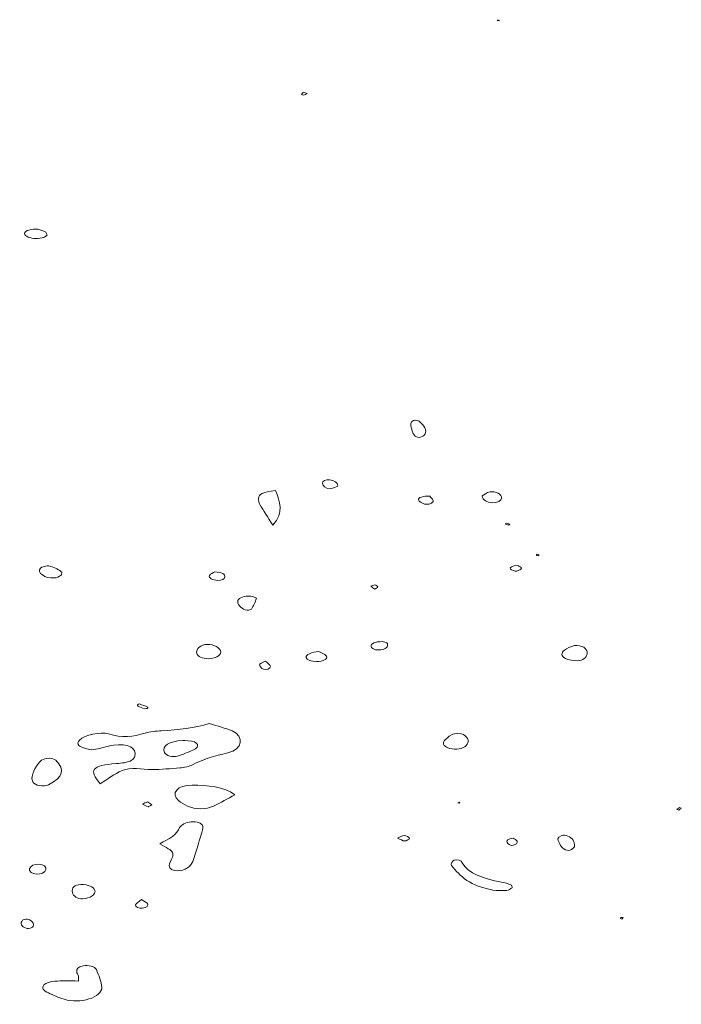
# Model space of a CAD drawing. Extents: x 432 to 1642, y -1026 to -372.
# Tile 8 of 15: x 1324 to 1386, y -1013 to -920. Entities that reach past the tile are written whole.
import ezdxf

# ---------------------------------------------------------------- set-up
doc = ezdxf.new("R2010")
doc.units = 0
doc.header["$MEASUREMENT"] = 0
doc.layers.add('Layer 1', color=7, linetype='Continuous')

# ---------------------------------------------------------------- blocks, each defined once
blk = doc.blocks.new('block 22')
at = {"layer": 'Layer 1', "lineweight": 0}
for points in [[(1369.0830078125, -920.0393676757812), (1369.24853515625, -919.99609375), (1369.0947265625, -919.935302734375), (1369.0830078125, -920.0393676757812)], [(1365.45654296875, -993.5896606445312), (1365.34375, -993.6746826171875), (1365.537841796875, -993.6814575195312), (1365.45654296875, -993.5896606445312)]]:
    blk.add_lwpolyline(points, dxfattribs=at)
for points, knots in [([(1350.8310546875, -927.0361328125), (1350.957763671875, -927.00048828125), (1351.062133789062, -926.9415893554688), (1351.17529296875, -926.8916625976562), (1351.04833984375, -926.8506469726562), (1350.921020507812, -926.8095092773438), (1350.792724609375, -926.7684936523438), (1350.734619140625, -926.8377685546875), (1350.667724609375, -926.9054565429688), (1350.630126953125, -926.9777221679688), (1350.625, -926.9874877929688), (1350.791015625, -927.047607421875), (1350.8310546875, -927.0361328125)], [0, 0, 0, 0, 1, 1, 1, 2, 2, 2, 3, 3, 3, 4, 4, 4, 4]), ([(1324.565185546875, -940.0579223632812), (1324.554931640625, -940.169189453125), (1324.734375, -940.32666015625), (1324.917724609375, -940.3941650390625), (1325.371826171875, -940.5611572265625), (1325.892211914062, -940.5841674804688), (1326.38525390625, -940.43017578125), (1326.52001953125, -940.387939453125), (1326.593627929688, -940.2879028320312), (1326.695434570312, -940.21435546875), (1326.656005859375, -940.1255493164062), (1326.663940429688, -940.0164184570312), (1326.5693359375, -939.9517211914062), (1326.123901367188, -939.6481323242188), (1325.56884765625, -939.5654296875), (1324.974731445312, -939.7374267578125), (1324.779052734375, -939.7939453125), (1324.57568359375, -939.9450073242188), (1324.565185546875, -940.0579223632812)], [0, 0, 0, 0, 1, 1, 1, 2, 2, 2, 3, 3, 3, 4, 4, 4, 5, 5, 5, 6, 6, 6, 6]), ([(1361.827880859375, -959.2431030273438), (1362.2783203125, -959.1112670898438), (1362.44384765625, -958.8165283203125), (1362.229614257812, -958.3640747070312), (1362.12451171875, -958.1424560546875), (1361.912475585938, -957.9317626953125), (1361.699951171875, -957.7315673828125), (1361.638916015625, -957.6741333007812), (1361.38525390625, -957.6327514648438), (1361.257568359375, -957.6532592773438), (1361.126953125, -957.6741333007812), (1360.979370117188, -957.7730712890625), (1360.950927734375, -957.8499755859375), (1360.90087890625, -957.98388671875), (1360.93701171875, -958.126953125), (1360.93701171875, -958.2662963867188), (1360.96484375, -958.3590698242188), (1360.99853515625, -958.4514770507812), (1361.019409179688, -958.544921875), (1361.136108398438, -959.067626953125), (1361.46142578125, -959.3502807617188), (1361.827880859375, -959.2431030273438)], [0, 0, 0, 0, 1, 1, 1, 2, 2, 2, 3, 3, 3, 4, 4, 4, 5, 5, 5, 6, 6, 6, 7, 7, 7, 7]), ([(1354.054931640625, -963.8533935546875), (1354.03369140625, -963.479736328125), (1353.75146484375, -963.3241577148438), (1353.281005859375, -963.2615356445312), (1352.93603515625, -963.2157592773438), (1352.563720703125, -963.3892211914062), (1352.6015625, -963.5806274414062), (1352.652099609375, -963.8321533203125), (1352.84375, -964.0698852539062), (1353.346557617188, -964.078125), (1353.602661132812, -964.0821533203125), (1353.8681640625, -963.9170532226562), (1354.054931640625, -963.8533935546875)], [0, 0, 0, 0, 1, 1, 1, 2, 2, 2, 3, 3, 3, 4, 4, 4, 4]), ([(1348.194580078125, -964.2647094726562), (1346.984497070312, -964.4027709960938), (1346.59130859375, -964.5877075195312), (1346.58203125, -965.0196533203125), (1346.577392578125, -965.2073974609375), (1346.60986328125, -965.4047241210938), (1346.71435546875, -965.582275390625), (1347.059448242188, -966.1660766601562), (1347.4443359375, -966.7427978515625), (1347.9443359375, -967.5269165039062), (1349.047607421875, -966.2949829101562), (1348.5634765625, -965.2864379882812), (1348.194580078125, -964.2647094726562)], [0, 0, 0, 0, 1, 1, 1, 2, 2, 2, 3, 3, 3, 4, 4, 4, 4]), ([(1363.018310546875, -965.1895141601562), (1362.993896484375, -965.0371704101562), (1362.780151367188, -964.8941040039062), (1362.699340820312, -964.8019409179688), (1362.076904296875, -964.746826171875), (1361.57568359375, -964.92724609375), (1361.642578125, -965.1461181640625), (1361.687255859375, -965.291015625), (1361.943359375, -965.4677734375), (1362.19140625, -965.5317993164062), (1362.59375, -965.6355590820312), (1363.058837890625, -965.4400024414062), (1363.018310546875, -965.1895141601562)], [0, 0, 0, 0, 1, 1, 1, 2, 2, 2, 3, 3, 3, 4, 4, 4, 4]), ([(1367.641845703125, -964.75830078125), (1367.67822265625, -965.1808471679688), (1368.0615234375, -965.3904418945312), (1368.621826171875, -965.4071044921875), (1369.042358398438, -965.4197387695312), (1369.453369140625, -965.2146606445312), (1369.466796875, -964.9859008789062), (1369.4873046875, -964.6338500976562), (1368.904663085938, -964.2835693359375), (1368.379638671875, -964.388916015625), (1368.048217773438, -964.4554443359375), (1367.815307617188, -964.6666259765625), (1367.641845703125, -964.75830078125)], [0, 0, 0, 0, 1, 1, 1, 2, 2, 2, 3, 3, 3, 4, 4, 4, 4]), ([(1369.783325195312, -967.410888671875), (1369.89013671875, -967.4478759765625), (1369.994140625, -967.488037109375), (1370.107421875, -967.5172729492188), (1370.121337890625, -967.5209350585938), (1370.18701171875, -967.4647827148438), (1370.228271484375, -967.4362182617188), (1370.12255859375, -967.3997192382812), (1370.015625, -967.3630981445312), (1369.909301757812, -967.3268432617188), (1369.866943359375, -967.35498046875), (1369.8251953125, -967.3829956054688), (1369.783325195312, -967.410888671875)], [0, 0, 0, 0, 1, 1, 1, 2, 2, 2, 3, 3, 3, 4, 4, 4, 4]), ([(1372.989379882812, -970.300048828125), (1372.965576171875, -970.2741088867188), (1372.862060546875, -970.2696533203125), (1372.793701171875, -970.2559814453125), (1372.768798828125, -970.2930297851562), (1372.707763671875, -970.3397827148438), (1372.729736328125, -970.3646850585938), (1372.752563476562, -970.3901977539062), (1372.8564453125, -970.3947143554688), (1372.925048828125, -970.4083251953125), (1372.949340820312, -970.3712768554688), (1373.011962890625, -970.3242797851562), (1372.989379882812, -970.300048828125)], [0, 0, 0, 0, 1, 1, 1, 2, 2, 2, 3, 3, 3, 4, 4, 4, 4]), ([(1326.871948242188, -971.3572387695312), (1326.696533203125, -971.3102416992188), (1326.16748046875, -971.4442749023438), (1326.0634765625, -971.5635986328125), (1325.693115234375, -971.9911499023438), (1326.513061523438, -972.55517578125), (1327.355102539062, -972.49560546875), (1327.864379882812, -972.4593505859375), (1328.294067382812, -972.0816650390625), (1327.997314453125, -971.8727416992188), (1327.700439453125, -971.6641235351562), (1327.30224609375, -971.4725341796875), (1326.871948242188, -971.3572387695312)], [0, 0, 0, 0, 1, 1, 1, 2, 2, 2, 3, 3, 3, 4, 4, 4, 4]), ([(1371.341430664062, -971.5673217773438), (1371.361694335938, -971.487060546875), (1371.078979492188, -971.3839111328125), (1370.978393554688, -971.3206176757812), (1370.4609375, -971.3311157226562), (1370.1259765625, -971.5181884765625), (1370.290771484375, -971.672119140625), (1370.391357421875, -971.7655639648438), (1370.706787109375, -971.8616943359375), (1370.880859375, -971.8418579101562), (1371.07177734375, -971.8199462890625), (1371.31396484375, -971.6738891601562), (1371.341430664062, -971.5673217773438)], [0, 0, 0, 0, 1, 1, 1, 2, 2, 2, 3, 3, 3, 4, 4, 4, 4]), ([(1341.971801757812, -972.2522583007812), (1341.86376953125, -972.4712524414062), (1342.288940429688, -972.7117309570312), (1342.739501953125, -972.7273559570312), (1343.14306640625, -972.7413330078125), (1343.3857421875, -972.6112060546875), (1343.428833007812, -972.3980712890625), (1343.481201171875, -972.136962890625), (1343.154052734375, -971.9443969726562), (1342.46728515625, -971.9188842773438), (1342.346435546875, -971.9955444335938), (1342.043334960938, -972.1070556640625), (1341.971801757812, -972.2522583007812)], [0, 0, 0, 0, 1, 1, 1, 2, 2, 2, 3, 3, 3, 4, 4, 4, 4]), ([(1357.156494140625, -973.2700805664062), (1357.2802734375, -973.3610229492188), (1357.403930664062, -973.4515380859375), (1357.5283203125, -973.542236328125), (1357.626953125, -973.4730834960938), (1357.800048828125, -973.4052734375), (1357.804077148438, -973.3343505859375), (1357.808715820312, -973.2669677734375), (1357.636840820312, -973.1964111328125), (1357.542236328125, -973.1272583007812), (1357.413330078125, -973.1748046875), (1357.284912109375, -973.2224731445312), (1357.156494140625, -973.2700805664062)], [0, 0, 0, 0, 1, 1, 1, 2, 2, 2, 3, 3, 3, 4, 4, 4, 4]), ([(1346.39501953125, -974.3986206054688), (1346.409057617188, -974.3541870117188), (1345.915405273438, -974.1971435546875), (1345.636596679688, -974.19287109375), (1345.067504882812, -974.1841430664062), (1344.6279296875, -974.4505004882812), (1344.63623046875, -974.7219848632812), (1344.646484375, -975.0691528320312), (1345.067504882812, -975.4716796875), (1345.51416015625, -975.5184936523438), (1345.64599609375, -975.5323486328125), (1345.91015625, -975.475830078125), (1345.942138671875, -975.4219360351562), (1346.11962890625, -975.1157836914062), (1346.270263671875, -974.8031616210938), (1346.39501953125, -974.3986206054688)], [0, 0, 0, 0, 1, 1, 1, 2, 2, 2, 3, 3, 3, 4, 4, 4, 5, 5, 5, 5]), ([(1340.776733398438, -979.5953979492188), (1340.8388671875, -979.8701782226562), (1341.324951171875, -980.0956420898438), (1341.851684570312, -980.0943603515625), (1342.475952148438, -980.0927734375), (1343.0234375, -979.8081665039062), (1343.029907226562, -979.4824829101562), (1343.037353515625, -979.0870971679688), (1342.423095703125, -978.7286376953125), (1341.769653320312, -978.7471923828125), (1341.1513671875, -978.7646484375), (1340.6796875, -979.167236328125), (1340.776733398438, -979.5953979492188)], [0, 0, 0, 0, 1, 1, 1, 2, 2, 2, 3, 3, 3, 4, 4, 4, 4]), ([(1358.665893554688, -978.5983276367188), (1358.628662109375, -978.5391845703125), (1358.377807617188, -978.5198364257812), (1358.223388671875, -978.482421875), (1357.588134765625, -978.48291015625), (1357.118286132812, -978.6753540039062), (1357.17626953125, -978.9546508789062), (1357.198974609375, -979.0632934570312), (1357.4208984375, -979.2130126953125), (1357.611206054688, -979.2477416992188), (1358.075317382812, -979.332275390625), (1358.4765625, -979.2098999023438), (1358.683837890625, -978.9811401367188), (1358.77783203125, -978.8773193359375), (1358.739501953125, -978.7158813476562), (1358.665893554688, -978.5983276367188)], [0, 0, 0, 0, 1, 1, 1, 2, 2, 2, 3, 3, 3, 4, 4, 4, 5, 5, 5, 5]), ([(1377.518310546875, -979.4378662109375), (1377.462524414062, -979.3549194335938), (1377.423095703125, -979.142578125), (1377.2080078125, -979.0228881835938), (1377.005615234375, -978.9097290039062), (1376.5595703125, -978.8079223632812), (1376.326049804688, -978.855224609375), (1375.954467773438, -978.9307250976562), (1375.59375, -979.106201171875), (1375.367919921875, -979.2900390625), (1375.063720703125, -979.5375366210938), (1375.036254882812, -979.8596801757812), (1375.464965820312, -980.0684814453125), (1375.745849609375, -980.2054443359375), (1376.226196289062, -980.3009643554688), (1376.598388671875, -980.2850952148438), (1377.183715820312, -980.2598266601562), (1377.420654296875, -979.9828491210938), (1377.496704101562, -979.6815795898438), (1377.509033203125, -979.6351928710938), (1377.506103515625, -979.587646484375), (1377.518310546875, -979.4378662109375)], [0, 0, 0, 0, 1, 1, 1, 2, 2, 2, 3, 3, 3, 4, 4, 4, 5, 5, 5, 6, 6, 6, 7, 7, 7, 7]), ([(1352.973266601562, -979.8445434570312), (1352.8291015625, -979.6559448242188), (1352.458618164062, -979.5184936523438), (1352.275146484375, -979.4096069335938), (1351.56494140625, -979.443359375), (1351.02490234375, -979.7496337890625), (1351.062133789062, -979.9893188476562), (1351.092895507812, -980.189453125), (1351.560302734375, -980.3721313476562), (1352.041748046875, -980.3721313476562), (1352.6533203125, -980.3720092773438), (1353.1728515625, -980.1063842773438), (1352.973266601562, -979.8445434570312)], [0, 0, 0, 0, 1, 1, 1, 2, 2, 2, 3, 3, 3, 4, 4, 4, 4]), ([(1347.70263671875, -980.81982421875), (1347.659912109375, -980.666259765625), (1347.453125, -980.5260620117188), (1347.256225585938, -980.3115844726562), (1346.95703125, -980.4795532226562), (1346.654541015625, -980.5765991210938), (1346.669189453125, -980.6566162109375), (1346.697021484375, -980.81005859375), (1346.844482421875, -980.992431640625), (1347.055419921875, -981.0908203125), (1347.28759765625, -981.1989135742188), (1347.75634765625, -981.0116577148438), (1347.70263671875, -980.81982421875)], [0, 0, 0, 0, 1, 1, 1, 2, 2, 2, 3, 3, 3, 4, 4, 4, 4]), ([(1335.256591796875, -984.5686645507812), (1335.451171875, -984.6590576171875), (1335.66650390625, -984.736572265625), (1335.851318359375, -984.8097534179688), (1335.973876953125, -984.79296875), (1336.074951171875, -984.7947387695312), (1336.124755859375, -984.7681274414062), (1336.174194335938, -984.7423095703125), (1336.209594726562, -984.659912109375), (1336.185302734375, -984.6497802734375), (1335.927978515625, -984.5441284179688), (1335.660888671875, -984.4454345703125), (1335.385498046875, -984.3541870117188), (1335.363037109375, -984.3465576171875), (1335.229858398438, -984.4016723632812), (1335.207763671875, -984.438232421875), (1335.1845703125, -984.47607421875), (1335.204956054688, -984.5449829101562), (1335.256591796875, -984.5686645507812)], [0, 0, 0, 0, 1, 1, 1, 2, 2, 2, 3, 3, 3, 4, 4, 4, 5, 5, 5, 6, 6, 6, 6]), ([(1344.09765625, -986.8903198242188), (1343.489868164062, -986.6253051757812), (1342.751708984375, -986.4486083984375), (1341.953369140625, -986.1939697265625), (1340.57177734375, -986.6068115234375), (1339.05322265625, -986.8139038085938), (1337.46044921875, -986.8790283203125), (1336.940063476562, -986.9003295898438), (1336.374389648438, -986.9542236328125), (1335.93017578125, -987.0902709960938), (1334.783935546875, -987.4407958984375), (1333.741455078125, -987.5780029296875), (1332.477416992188, -987.1773071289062), (1331.701538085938, -986.9315795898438), (1330.267822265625, -987.2899780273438), (1329.73193359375, -987.7528076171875), (1329.57666015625, -987.886962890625), (1329.5419921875, -988.1619873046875), (1329.694702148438, -988.2784423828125), (1329.920532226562, -988.4505004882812), (1330.341064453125, -988.5699462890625), (1330.723022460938, -988.6497192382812), (1330.927490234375, -988.692626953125), (1331.236938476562, -988.6242065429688), (1331.477294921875, -988.5742797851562), (1331.969970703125, -988.4719848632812), (1332.430908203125, -988.3178100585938), (1332.933837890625, -988.2391357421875), (1334.263061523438, -988.0310668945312), (1335.185791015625, -988.5111694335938), (1334.95751953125, -989.2630004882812), (1334.861083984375, -989.5792236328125), (1334.523193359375, -989.7798461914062), (1333.98828125, -989.8815307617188), (1333.743286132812, -989.9281616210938), (1333.473388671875, -989.9379272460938), (1333.213134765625, -989.960693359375), (1330.904907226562, -990.1627807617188), (1330.57958984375, -990.5326538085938), (1331.685913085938, -991.8772583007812), (1332.473876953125, -991.3875732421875), (1333.019775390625, -990.9464721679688), (1333.7451171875, -990.6253662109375), (1334.57666015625, -990.2570190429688), (1335.614990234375, -990.5370483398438), (1336.566040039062, -990.5267944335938), (1337.44287109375, -990.5175170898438), (1338.324951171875, -990.4544067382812), (1339.1904296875, -990.370849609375), (1339.607299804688, -990.33056640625), (1340.08740234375, -990.2406616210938), (1340.371337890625, -990.083740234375), (1341.320922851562, -989.5589599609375), (1342.45556640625, -989.2462158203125), (1343.6884765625, -988.9577026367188), (1345.103637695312, -988.6265869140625), (1345.299926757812, -987.4146728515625), (1344.09765625, -986.8903198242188)], [0, 0, 0, 0, 1, 1, 1, 2, 2, 2, 3, 3, 3, 4, 4, 4, 5, 5, 5, 6, 6, 6, 7, 7, 7, 8, 8, 8, 9, 9, 9, 10, 10, 10, 11, 11, 11, 12, 12, 12, 13, 13, 13, 14, 14, 14, 15, 15, 15, 16, 16, 16, 17, 17, 17, 18, 18, 18, 19, 19, 19, 19]), ([(1364.579711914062, -988.5390014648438), (1365.175537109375, -988.6901245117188), (1365.825317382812, -988.5794067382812), (1366.123779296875, -988.2752685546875), (1366.454711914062, -987.9387817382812), (1366.36767578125, -987.53857421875), (1365.8681640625, -987.2425537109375), (1365.76318359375, -987.180419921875), (1365.5732421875, -987.160400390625), (1365.35791015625, -987.1041259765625), (1365.17431640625, -987.144775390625), (1364.875244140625, -987.1621704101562), (1364.733642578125, -987.2523193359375), (1364.461669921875, -987.4249267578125), (1364.233154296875, -987.6284790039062), (1364.071044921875, -987.8384399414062), (1363.850830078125, -988.1234741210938), (1364.095336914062, -988.41650390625), (1364.579711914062, -988.5390014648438)], [0, 0, 0, 0, 1, 1, 1, 2, 2, 2, 3, 3, 3, 4, 4, 4, 5, 5, 5, 6, 6, 6, 6]), ([(1327.515869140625, -989.659423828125), (1327.252197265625, -989.404296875), (1326.518188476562, -989.3992919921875), (1326.184326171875, -989.650390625), (1325.71875, -990.0006713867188), (1325.282470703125, -990.8342895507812), (1325.261474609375, -991.414794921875), (1325.2958984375, -991.5078735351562), (1325.324951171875, -991.6016235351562), (1325.365478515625, -991.6939086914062), (1325.515380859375, -992.0291137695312), (1326.383056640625, -992.1824340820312), (1326.840454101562, -991.95556640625), (1328.215087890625, -991.2728881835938), (1328.429321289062, -990.5435791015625), (1327.515869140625, -989.659423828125)], [0, 0, 0, 0, 1, 1, 1, 2, 2, 2, 3, 3, 3, 4, 4, 4, 5, 5, 5, 5]), ([(1344.3759765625, -992.8988647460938), (1343.327758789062, -992.1063842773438), (1341.787841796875, -992.0344848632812), (1340.345947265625, -991.9935913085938), (1338.96484375, -991.9546508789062), (1338.2802734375, -992.800048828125), (1339.066528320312, -993.439453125), (1339.305908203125, -993.63427734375), (1339.5927734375, -993.8231201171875), (1339.923095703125, -993.9715576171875), (1340.620483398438, -994.2843627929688), (1341.70751953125, -994.2944946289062), (1342.345947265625, -993.9843139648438), (1343.045532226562, -993.644287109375), (1343.687744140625, -993.26953125), (1344.3759765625, -992.8988647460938)], [0, 0, 0, 0, 1, 1, 1, 2, 2, 2, 3, 3, 3, 4, 4, 4, 5, 5, 5, 5]), ([(1336.566040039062, -993.8433837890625), (1336.423828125, -993.7496337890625), (1336.279907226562, -993.654541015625), (1336.1357421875, -993.5597534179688), (1335.983154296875, -993.6339111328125), (1335.830322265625, -993.7080688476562), (1335.677490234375, -993.7822265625), (1335.8466796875, -993.8660278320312), (1336.00390625, -993.9598388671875), (1336.195068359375, -994.0241088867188), (1336.22998046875, -994.0355834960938), (1336.403564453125, -993.92431640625), (1336.566040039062, -993.8433837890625)], [0, 0, 0, 0, 1, 1, 1, 2, 2, 2, 3, 3, 3, 4, 4, 4, 4]), ([(1386.36865234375, -994.17431640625), (1386.306640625, -994.1517944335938), (1386.199829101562, -994.1058959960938), (1386.1904296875, -994.1111450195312), (1386.10107421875, -994.1616821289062), (1386.027954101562, -994.2208251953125), (1385.949462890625, -994.277587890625), (1386.01220703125, -994.2994995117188), (1386.1201171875, -994.3453979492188), (1386.130615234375, -994.3397216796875), (1386.220092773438, -994.2898559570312), (1386.2919921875, -994.230712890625), (1386.36865234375, -994.17431640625)], [0, 0, 0, 0, 1, 1, 1, 2, 2, 2, 3, 3, 3, 4, 4, 4, 4]), ([(1340.801635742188, -995.4818725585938), (1340.353393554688, -995.3665771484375), (1339.753540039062, -995.4810180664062), (1339.43310546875, -995.7418823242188), (1339.336181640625, -995.8209228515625), (1339.198364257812, -995.8973388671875), (1339.162963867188, -995.9849853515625), (1338.911499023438, -996.608642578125), (1338.225219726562, -997.0877075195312), (1337.2890625, -997.5106811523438), (1337.627685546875, -997.70849609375), (1337.858154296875, -997.8466796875), (1338.095703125, -997.9812622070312), (1338.492309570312, -998.2061157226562), (1338.616455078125, -998.4686889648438), (1338.49169921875, -998.7704467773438), (1338.3779296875, -999.0462036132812), (1338.19091796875, -999.3217163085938), (1338.18212890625, -999.5986938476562), (1338.174682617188, -999.851318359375), (1338.525390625, -1000.063049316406), (1339.005126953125, -1000.06494140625), (1339.29541015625, -1000.06591796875), (1339.675048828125, -999.9521484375), (1339.858032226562, -999.8239135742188), (1340.1181640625, -999.6419677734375), (1340.3203125, -999.4076538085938), (1340.3974609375, -999.1807861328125), (1340.748291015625, -998.1492919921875), (1341.061767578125, -997.1135864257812), (1341.352294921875, -996.076416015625), (1341.420166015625, -995.8345336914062), (1341.267578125, -995.6015625), (1340.801635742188, -995.4818725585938)], [0, 0, 0, 0, 1, 1, 1, 2, 2, 2, 3, 3, 3, 4, 4, 4, 5, 5, 5, 6, 6, 6, 7, 7, 7, 8, 8, 8, 9, 9, 9, 10, 10, 10, 11, 11, 11, 11]), ([(1360.792846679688, -997.008056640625), (1360.74072265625, -996.896728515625), (1360.49853515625, -996.7606811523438), (1360.29638671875, -996.738037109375), (1360.1484375, -996.721435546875), (1359.938232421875, -996.8697509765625), (1359.669311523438, -996.9799194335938), (1359.961303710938, -997.106201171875), (1360.14599609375, -997.2461547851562), (1360.343505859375, -997.2516479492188), (1360.496826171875, -997.2560424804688), (1360.822509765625, -997.070556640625), (1360.792846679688, -997.008056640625)], [0, 0, 0, 0, 1, 1, 1, 2, 2, 2, 3, 3, 3, 4, 4, 4, 4]), ([(1370.92431640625, -997.2704467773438), (1370.88427734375, -997.1624755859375), (1370.658935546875, -997.0748291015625), (1370.544067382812, -996.9961547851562), (1370.036010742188, -997.0518188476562), (1369.904174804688, -997.2236328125), (1369.983154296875, -997.4110107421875), (1370.026123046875, -997.5135498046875), (1370.286743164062, -997.66845703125), (1370.434326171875, -997.6636962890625), (1370.826293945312, -997.6509399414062), (1370.996337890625, -997.46435546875), (1370.92431640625, -997.2704467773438)], [0, 0, 0, 0, 1, 1, 1, 2, 2, 2, 3, 3, 3, 4, 4, 4, 4]), ([(1376.330078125, -997.5618286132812), (1376.294189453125, -997.458740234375), (1376.265625, -997.3175659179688), (1376.193603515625, -997.1832885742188), (1376.009643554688, -996.8389892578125), (1375.407958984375, -996.6115112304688), (1375.075805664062, -996.75341796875), (1374.6611328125, -996.9307861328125), (1374.7373046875, -997.16162109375), (1374.8662109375, -997.3917236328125), (1374.96728515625, -997.5719604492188), (1375.04443359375, -997.7621459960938), (1375.214111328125, -997.9224853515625), (1375.32568359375, -998.0276489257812), (1375.594970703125, -998.1573486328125), (1375.77099609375, -998.148193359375), (1375.953857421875, -998.138671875), (1376.14306640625, -997.9863891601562), (1376.264404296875, -997.8753051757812), (1376.3447265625, -997.8025512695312), (1376.30810546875, -997.6925048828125), (1376.330078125, -997.5618286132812)], [0, 0, 0, 0, 1, 1, 1, 2, 2, 2, 3, 3, 3, 4, 4, 4, 5, 5, 5, 6, 6, 6, 7, 7, 7, 7]), ([(1370.467895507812, -1001.677368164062), (1370.42041015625, -1001.548583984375), (1370.442993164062, -1001.418884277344), (1370.344970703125, -1001.38037109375), (1370.072509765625, -1001.273803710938), (1369.762329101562, -1001.185546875), (1369.445434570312, -1001.125), (1367.7392578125, -1000.799255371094), (1366.308349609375, -1000.320556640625), (1365.761962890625, -999.3004760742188), (1365.66162109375, -999.1130981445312), (1365.354248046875, -998.93115234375), (1364.995361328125, -999.068115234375), (1364.795654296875, -999.1444091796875), (1364.6591796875, -999.4231567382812), (1364.7568359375, -999.5520629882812), (1365.532592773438, -1000.576049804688), (1366.5302734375, -1001.513549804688), (1368.648681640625, -1001.869201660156), (1369.044677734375, -1001.935607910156), (1369.50341796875, -1001.929870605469), (1369.9208984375, -1001.902221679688), (1370.126586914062, -1001.888610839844), (1370.303100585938, -1001.749145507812), (1370.467895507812, -1001.677368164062)], [0, 0, 0, 0, 1, 1, 1, 2, 2, 2, 3, 3, 3, 4, 4, 4, 5, 5, 5, 6, 6, 6, 7, 7, 7, 8, 8, 8, 8]), ([(1325.696655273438, -1000.381164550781), (1326.11181640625, -1000.398193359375), (1326.503051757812, -1000.210510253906), (1326.589721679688, -999.9530029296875), (1326.674438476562, -999.6988525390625), (1326.365478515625, -999.4550170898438), (1325.933471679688, -999.4351196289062), (1325.519409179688, -999.416015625), (1325.11865234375, -999.60595703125), (1325.03759765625, -999.8599243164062), (1324.95849609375, -1000.105041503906), (1325.285888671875, -1000.364196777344), (1325.696655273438, -1000.381164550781)], [0, 0, 0, 0, 1, 1, 1, 2, 2, 2, 3, 3, 3, 4, 4, 4, 4]), ([(1329.079711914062, -1002.113464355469), (1329.1591796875, -1002.462097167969), (1329.568725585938, -1002.713745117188), (1330.025146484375, -1002.693969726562), (1330.746337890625, -1002.6630859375), (1331.307250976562, -1002.283020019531), (1331.196899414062, -1001.899963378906), (1331.09716796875, -1001.55322265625), (1330.577880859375, -1001.341125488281), (1329.866088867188, -1001.356750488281), (1329.275390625, -1001.369750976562), (1328.975830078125, -1001.657897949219), (1329.079711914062, -1002.113464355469)], [0, 0, 0, 0, 1, 1, 1, 2, 2, 2, 3, 3, 3, 4, 4, 4, 4]), ([(1336.140380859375, -1003.144653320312), (1336.084228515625, -1003.033142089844), (1335.848388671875, -1002.948059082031), (1335.56494140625, -1002.770629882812), (1335.3291015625, -1002.975830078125), (1335.090576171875, -1003.108276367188), (1335.021484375, -1003.262817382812), (1334.939697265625, -1003.448059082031), (1335.347900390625, -1003.620727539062), (1335.683349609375, -1003.571594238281), (1336.082885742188, -1003.513061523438), (1336.238647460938, -1003.341491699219), (1336.140380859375, -1003.144653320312)], [0, 0, 0, 0, 1, 1, 1, 2, 2, 2, 3, 3, 3, 4, 4, 4, 4]), ([(1325.046752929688, -1004.675354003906), (1324.991088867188, -1004.641723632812), (1324.89697265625, -1004.627197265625), (1324.82080078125, -1004.603576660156), (1324.6708984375, -1004.640197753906), (1324.441650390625, -1004.655822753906), (1324.386474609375, -1004.717346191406), (1324.119873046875, -1005.015747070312), (1324.255859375, -1005.313903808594), (1324.72216796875, -1005.461303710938), (1324.83544921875, -1005.4970703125), (1325.0908203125, -1005.481323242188), (1325.191284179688, -1005.433288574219), (1325.565307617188, -1005.254760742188), (1325.494995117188, -1004.947448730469), (1325.046752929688, -1004.675354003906)], [0, 0, 0, 0, 1, 1, 1, 2, 2, 2, 3, 3, 3, 4, 4, 4, 5, 5, 5, 5]), ([(1380.9072265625, -1004.459777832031), (1380.841064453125, -1004.457153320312), (1380.774291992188, -1004.454772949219), (1380.70751953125, -1004.452514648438), (1380.684326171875, -1004.487487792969), (1380.632568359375, -1004.526550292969), (1380.646484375, -1004.556518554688), (1380.659423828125, -1004.584045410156), (1380.742919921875, -1004.601806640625), (1380.795166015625, -1004.623718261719), (1380.832763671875, -1004.569152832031), (1380.869995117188, -1004.514404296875), (1380.9072265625, -1004.459777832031)], [0, 0, 0, 0, 1, 1, 1, 2, 2, 2, 3, 3, 3, 4, 4, 4, 4]), ([(1331.8486328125, -1011.035339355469), (1331.823486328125, -1010.474792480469), (1331.54345703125, -1009.915283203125), (1331.330078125, -1009.36083984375), (1331.2236328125, -1009.083312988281), (1330.577880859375, -1008.916259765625), (1330.086669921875, -1009.004028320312), (1329.5908203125, -1009.092590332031), (1329.447875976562, -1009.307434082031), (1329.482788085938, -1009.561767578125), (1329.50244140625, -1009.702087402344), (1329.604736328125, -1009.83837890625), (1329.644165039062, -1009.978454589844), (1329.669799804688, -1010.068908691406), (1329.648803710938, -1010.163269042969), (1329.648803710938, -1010.436645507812), (1328.78369140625, -1010.436645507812), (1328.086791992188, -1010.395629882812), (1327.418212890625, -1010.452697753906), (1327.043212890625, -1010.484680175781), (1326.57568359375, -1010.637023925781), (1326.398071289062, -1010.810363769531), (1326.12158203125, -1011.080078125), (1326.37841796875, -1011.367736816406), (1326.813720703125, -1011.562316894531), (1327.2841796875, -1011.772888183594), (1327.767822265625, -1011.981384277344), (1328.289306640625, -1012.151062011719), (1329.761474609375, -1012.629516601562), (1331.891357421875, -1011.981994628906), (1331.8486328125, -1011.035339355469)], [0, 0, 0, 0, 1, 1, 1, 2, 2, 2, 3, 3, 3, 4, 4, 4, 5, 5, 5, 6, 6, 6, 7, 7, 7, 8, 8, 8, 9, 9, 9, 10, 10, 10, 10])]:
    blk.add_open_spline(points, degree=3, knots=knots, dxfattribs=at)

msp = doc.modelspace()

# ---------------------------------------------------------------- linework, layer by layer
at = {"layer": 'Layer 1', "lineweight": 0}
msp.add_open_spline([(1339.6611328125, -987.7975463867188), (1339.5751953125, -987.7939453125), (1339.48828125, -987.7970581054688), (1339.4765625, -987.7970581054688), (1338.14501953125, -987.845947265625), (1337.483642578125, -988.2970581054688), (1337.750732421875, -988.9254760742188), (1337.869873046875, -989.206298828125), (1338.527709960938, -989.4071655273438), (1338.955078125, -989.265625), (1339.46728515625, -989.0958862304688), (1339.95849609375, -988.90283203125), (1340.419677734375, -988.694091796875), (1340.760498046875, -988.5399169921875), (1340.997314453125, -988.3275756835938), (1340.7685546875, -988.076171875), (1340.5478515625, -987.834228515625), (1340.09375, -987.8162231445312), (1339.6611328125, -987.7975463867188)], degree=3, knots=[0, 0, 0, 0, 1, 1, 1, 2, 2, 2, 3, 3, 3, 4, 4, 4, 5, 5, 5, 6, 6, 6, 6], dxfattribs=at)

# ---------------------------------------------------------------- block references
at = {"layer": 'Layer 1'}
msp.add_blockref('block 22', (0, 0), dxfattribs=at)

doc.saveas('drawing.dxf')
